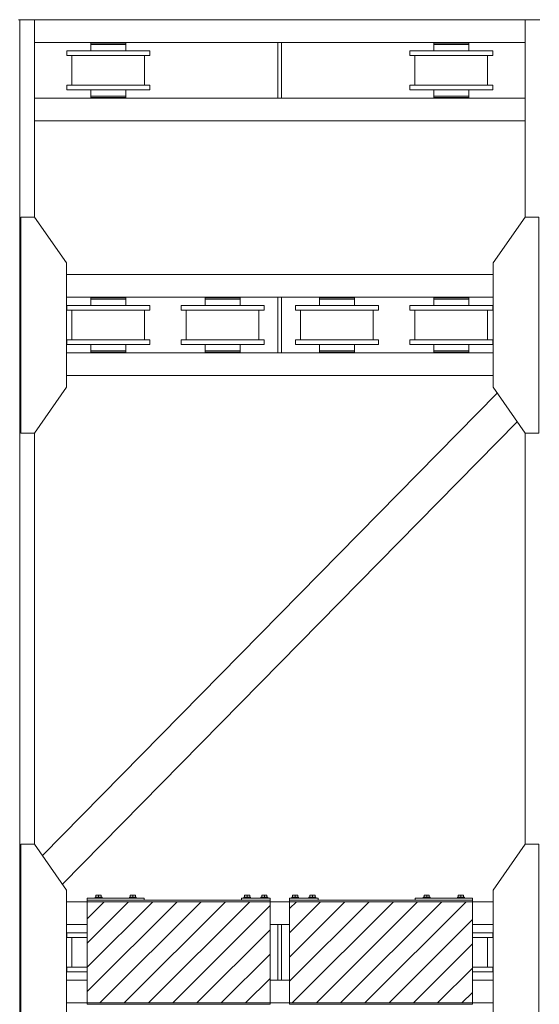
# Model space of a CAD drawing. Header units: millimetres. Extents: x 11264 to 19674, y -752784 to -746844.
# Tile 24 of 56: x 14931 to 15281, y -748200 to -747536. Entities that reach past the tile are written whole.
import ezdxf

# ---------------------------------------------------------------- set-up
doc = ezdxf.new("R2010")
doc.units = ezdxf.units.MM
doc.header["$MEASUREMENT"] = 0
doc.linetypes.add('DGN Style 1', pattern=[238.07239474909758, 0.396127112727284, -237.6762676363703])
doc.layers.add('Main Cradle', color=7, linetype='Continuous', lineweight=0)
doc.layers.add('Main Cradle Blocks', color=7, linetype='Continuous', lineweight=0)

# ---------------------------------------------------------------- blocks, each defined once
blk = doc.blocks.new('*U58')
at = {"linetype": 'Continuous', "lineweight": 0}
h = blk.add_hatch(dxfattribs=at)
h.set_pattern_fill('HATCH', color=30, style=0, pattern_type=2)
h.set_pattern_definition([(45, (-367.941726, 1675.674036), (-8.171492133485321, 8.171492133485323), [])])
h.paths.add_polyline_path([(-492.0363722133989, 1615.682283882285), (-368.7698624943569, 1615.682283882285), (-368.7698624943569, 1683.941113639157), (-492.0363722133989, 1683.941113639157)])
h = blk.add_hatch(dxfattribs=at)
h.set_pattern_fill('HATCH', color=30, style=0, pattern_type=2)
h.set_pattern_definition([(45, (-354.827276, 1673.70575), (-8.171492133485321, 8.171492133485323), [])])
h.paths.add_polyline_path([(-355.6419792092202, 1615.682283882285), (-232.37546949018, 1615.682283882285), (-232.37546949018, 1683.941113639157), (-355.6419792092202, 1683.941113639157)])
at = {"color": 30, "linetype": 'Continuous', "lineweight": 13, "flags": 128}
for points in [[(-492.0363722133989, 1615.682283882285), (-368.7698624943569, 1615.682283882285), (-368.7698624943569, 1683.941113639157), (-492.0363722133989, 1683.941113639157), (-492.0363722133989, 1615.682283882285)], [(-355.6419792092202, 1615.682283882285), (-232.37546949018, 1615.682283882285), (-232.37546949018, 1683.941113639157), (-355.6419792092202, 1683.941113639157), (-355.6419792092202, 1615.682283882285)]]:
    blk.add_lwpolyline(points, close=True, dxfattribs=at)
at = {"layer": 'Main Cradle', "color": 7, "linetype": 'Continuous', "lineweight": 0}
for p, q in [((-538.1853531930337, 2278.471174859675), (-537.4745069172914, 2278.471174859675)), ((-537.4745069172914, 2278.471174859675), (-537.4745069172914, 1021.152222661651)), ((-527.4745069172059, 2278.471174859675), (-537.4745069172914, 2278.471174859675)), ((-527.4745069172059, 2278.471174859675), (-527.4745069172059, 2145.460156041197)), ((-527.4745069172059, 2278.471174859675), (-196.9352157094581, 2278.471174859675)), ((-196.9352157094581, 2278.471174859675), (-196.9352157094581, 2145.460156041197)), ((-196.9352157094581, 2278.471174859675), (-186.9352157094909, 2278.471174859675)), ((-527.4745069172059, 2263.062854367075), (-363.4375269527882, 2263.062854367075)), ((-505.6871342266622, 2257.438817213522), (-449.8473807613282, 2257.438817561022)), ((-505.6871342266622, 2257.438817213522), (-489.508401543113, 2257.438817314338)), ((-505.6871342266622, 2257.438817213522), (-505.6871342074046, 2254.357153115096)), ((-489.5084015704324, 2261.830184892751), (-466.0261211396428, 2261.830185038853)), ((-489.5084015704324, 2261.830184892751), (-489.5083976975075, 2261.830184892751)), ((-489.5084015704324, 2261.830184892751), (-489.508401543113, 2257.438816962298)), ((-466.0261185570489, 2257.438817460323), (-489.5083989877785, 2257.438817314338)), ((-489.5083977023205, 2262.600600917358), (-466.0261172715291, 2262.600601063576)), ((-489.5083977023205, 2262.600600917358), (-483.9305970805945, 2262.600600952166)), ((-489.5083977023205, 2262.600600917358), (-489.5083976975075, 2261.830184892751)), ((-489.5083976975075, 2261.830184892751), (-466.026117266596, 2261.830185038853)), ((-483.9305970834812, 2263.062854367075), (-483.9305970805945, 2262.600600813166)), ((-471.6039292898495, 2262.600601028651), (-483.9305856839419, 2262.600600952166)), ((-471.6039406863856, 2262.600600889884), (-471.6039406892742, 2263.062854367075)), ((-471.6039406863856, 2262.600601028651), (-466.0261172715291, 2262.600601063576)), ((-471.6039292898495, 2262.600601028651), (-471.6039406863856, 2262.600601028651)), ((-471.6039292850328, 2261.830185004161), (-471.6039406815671, 2261.830185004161)), ((-466.0261211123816, 2257.438817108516), (-466.0261211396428, 2261.830185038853)), ((-466.0261211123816, 2257.438817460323), (-449.8473807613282, 2257.438817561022)), ((-466.0261185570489, 2257.438817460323), (-466.0261211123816, 2257.438817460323)), ((-466.026117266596, 2261.830185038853), (-466.0261172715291, 2262.600601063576)), ((-449.8473807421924, 2254.357153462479), (-449.8473807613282, 2257.438817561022)), ((-360.972195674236, 2263.062854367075), (-196.9352157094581, 2263.062854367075)), ((-274.562334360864, 2257.438817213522), (-218.7225808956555, 2257.438817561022)), ((-274.562334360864, 2257.438817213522), (-258.3836016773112, 2257.438817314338)), ((-274.562334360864, 2257.438817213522), (-274.5623343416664, 2254.357153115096)), ((-258.3836017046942, 2261.830184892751), (-234.9013212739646, 2261.830185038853)), ((-258.3836017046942, 2261.830184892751), (-258.3835978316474, 2261.830184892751)), ((-258.3836017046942, 2261.830184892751), (-258.3836016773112, 2257.438816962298)), ((-234.9013186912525, 2257.438817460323), (-258.3835991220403, 2257.438817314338)), ((-258.3835978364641, 2262.600600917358), (-234.9013174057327, 2262.600601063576)), ((-258.3835978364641, 2262.600600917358), (-252.8057972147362, 2262.600600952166)), ((-258.3835978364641, 2262.600600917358), (-258.3835978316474, 2261.830184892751)), ((-258.3835978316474, 2261.830184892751), (-234.901317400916, 2261.830185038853)), ((-252.8057972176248, 2263.062854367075), (-252.8057972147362, 2262.600600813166)), ((-240.4791294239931, 2262.600601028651), (-252.8057858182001, 2262.600600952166)), ((-240.4791408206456, 2262.600600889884), (-240.479140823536, 2263.062854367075)), ((-240.4791408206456, 2262.600601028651), (-234.9013174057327, 2262.600601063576)), ((-240.4791294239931, 2262.600601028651), (-240.4791408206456, 2262.600601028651)), ((-240.4791294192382, 2261.830185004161), (-240.4791408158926, 2261.830185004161)), ((-234.9013212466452, 2257.438817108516), (-234.9013212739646, 2261.830185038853)), ((-234.9013212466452, 2257.438817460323), (-218.7225808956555, 2257.438817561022)), ((-234.9013186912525, 2257.438817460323), (-234.9013212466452, 2257.438817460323)), ((-234.901317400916, 2261.830185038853), (-234.9013174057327, 2262.600601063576)), ((-218.7225808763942, 2254.357153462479), (-218.7225808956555, 2257.438817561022)), ((-505.6871342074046, 2254.357153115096), (-449.8473807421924, 2254.357153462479)), ((-502.2664871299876, 2254.357149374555), (-453.2680279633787, 2254.357149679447)), ((-502.2664871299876, 2254.357149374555), (-489.5084015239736, 2254.35714945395)), ((-502.2664871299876, 2254.357149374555), (-502.2664870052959, 2234.326332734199)), ((-457.8905261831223, 2254.357149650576), (-497.6439930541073, 2254.357149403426)), ((-489.5084015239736, 2254.35714945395), (-497.6439930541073, 2254.357149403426)), ((-466.0261185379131, 2254.357153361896), (-466.026121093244, 2254.357153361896)), ((-466.026121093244, 2254.357149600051), (-453.2680279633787, 2254.357149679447)), ((-457.8905261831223, 2254.357149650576), (-466.026121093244, 2254.357149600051)), ((-453.2680278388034, 2234.326333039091), (-453.2680279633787, 2254.357149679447)), ((-274.5623343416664, 2254.357153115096), (-218.7225808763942, 2254.357153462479)), ((-271.141687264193, 2254.357149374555), (-222.1432280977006, 2254.357149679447)), ((-271.141687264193, 2254.357149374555), (-258.3836016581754, 2254.35714945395)), ((-271.141687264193, 2254.357149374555), (-271.1416871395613, 2234.326332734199)), ((-226.7657263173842, 2254.357149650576), (-266.5191931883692, 2254.357149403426)), ((-258.3836016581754, 2254.35714945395), (-266.5191931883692, 2254.357149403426)), ((-234.9013186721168, 2254.357153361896), (-234.9013212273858, 2254.357153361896)), ((-234.9013212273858, 2254.357149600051), (-222.1432280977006, 2254.357149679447)), ((-226.7657263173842, 2254.357149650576), (-234.9013212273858, 2254.357149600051)), ((-222.1432279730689, 2234.326333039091), (-222.1432280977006, 2254.357149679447)), ((-505.6871342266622, 2234.326332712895), (-502.2664870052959, 2234.326332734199)), ((-505.6871342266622, 2234.326332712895), (-505.6871342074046, 2231.244668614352)), ((-505.6871342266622, 2234.326332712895), (-449.8473807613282, 2234.326333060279)), ((-505.6871342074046, 2231.244668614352), (-449.8473807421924, 2231.244668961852)), ((-489.5084013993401, 2234.326332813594), (-497.643992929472, 2234.326332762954)), ((-489.5084013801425, 2231.24466878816), (-489.5084013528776, 2226.853297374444)), ((-457.8905260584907, 2234.32633301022), (-466.0261209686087, 2234.326332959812)), ((-466.0261185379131, 2231.244668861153), (-466.0261209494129, 2231.244668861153)), ((-466.026120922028, 2226.853297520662), (-466.0261209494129, 2231.244668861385)), ((-453.2680278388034, 2234.326333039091), (-449.8473807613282, 2234.326333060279)), ((-449.8473807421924, 2231.244668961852), (-449.8473807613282, 2234.326333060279)), ((-274.562334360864, 2234.326332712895), (-271.1416871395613, 2234.326332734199)), ((-274.562334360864, 2234.326332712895), (-274.5623343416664, 2231.244668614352)), ((-274.562334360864, 2234.326332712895), (-218.7225808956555, 2234.326333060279)), ((-274.5623343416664, 2231.244668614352), (-218.7225808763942, 2231.244668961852)), ((-258.3836015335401, 2234.326332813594), (-266.5191930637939, 2234.326332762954)), ((-258.3836015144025, 2231.24466878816), (-258.3836014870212, 2226.853297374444)), ((-226.7657261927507, 2234.32633301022), (-234.9013211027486, 2234.326332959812)), ((-234.9013186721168, 2231.244668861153), (-234.9013210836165, 2231.244668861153)), ((-234.9013210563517, 2226.853297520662), (-234.9013210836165, 2231.244668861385)), ((-222.1432279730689, 2234.326333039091), (-218.7225808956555, 2234.326333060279)), ((-218.7225808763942, 2231.244668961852), (-218.7225808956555, 2234.326333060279)), ((-527.4745069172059, 2225.620635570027), (-363.4375269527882, 2225.620635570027)), ((-489.5084013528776, 2226.853297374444), (-466.026120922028, 2226.853297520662)), ((-489.5083977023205, 2226.853297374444), (-466.0261172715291, 2226.853297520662)), ((-489.5083977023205, 2226.853297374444), (-489.5083976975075, 2226.082881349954)), ((-489.5083976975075, 2226.082881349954), (-466.026117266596, 2226.082881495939)), ((-483.9305968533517, 2226.082881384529), (-483.9305968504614, 2225.620635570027)), ((-471.6039292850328, 2226.082881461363), (-471.6039404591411, 2226.082881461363)), ((-471.6039404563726, 2225.620635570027), (-471.6039404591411, 2226.08288146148)), ((-466.026120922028, 2226.853297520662), (-466.0261172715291, 2226.853297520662)), ((-466.026117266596, 2226.082881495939), (-466.0261172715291, 2226.853297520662)), ((-360.972195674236, 2225.620635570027), (-196.9352157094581, 2225.620635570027)), ((-258.3836014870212, 2226.853297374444), (-234.9013210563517, 2226.853297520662)), ((-258.3835978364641, 2226.853297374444), (-234.9013174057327, 2226.853297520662)), ((-258.3835978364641, 2226.853297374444), (-258.3835978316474, 2226.082881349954)), ((-258.3835978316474, 2226.082881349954), (-234.901317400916, 2226.082881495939)), ((-252.8057969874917, 2226.082881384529), (-252.805796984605, 2225.620635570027)), ((-240.4791294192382, 2226.082881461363), (-240.4791405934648, 2226.082881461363)), ((-240.4791405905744, 2225.620635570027), (-240.4791405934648, 2226.08288146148)), ((-234.9013210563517, 2226.853297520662), (-234.9013174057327, 2226.853297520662)), ((-234.901317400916, 2226.082881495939), (-234.9013174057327, 2226.853297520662)), ((-527.4745069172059, 2210.212315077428), (-196.9352157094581, 2210.212315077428)), ((-505.9023559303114, 2106.785270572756), (-218.5073666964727, 2106.785270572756)), ((-505.9024574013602, 2091.376950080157), (-363.4375269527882, 2091.376950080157)), ((-489.5083977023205, 2090.914696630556), (-466.0261172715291, 2090.914696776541)), ((-489.5083977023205, 2090.914696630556), (-483.9305970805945, 2090.914696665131)), ((-489.5083977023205, 2090.914696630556), (-489.5083976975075, 2090.144280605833)), ((-483.9305970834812, 2091.376950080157), (-483.9305970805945, 2090.914696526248)), ((-471.6039292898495, 2090.914696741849), (-483.9305856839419, 2090.914696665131)), ((-471.6039406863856, 2090.914696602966), (-471.6039406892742, 2091.376950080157)), ((-471.6039406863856, 2090.914696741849), (-466.0261172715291, 2090.914696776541)), ((-471.6039292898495, 2090.914696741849), (-471.6039406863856, 2090.914696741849)), ((-466.026117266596, 2090.144280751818), (-466.0261172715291, 2090.914696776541)), ((-412.4667952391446, 2090.914696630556), (-388.9845148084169, 2090.914696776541)), ((-412.4667952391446, 2090.914696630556), (-406.8889946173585, 2090.914696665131)), ((-412.4667952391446, 2090.914696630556), (-412.4667952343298, 2090.144280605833)), ((-406.8889946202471, 2091.376950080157), (-406.8889946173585, 2090.914696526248)), ((-394.5623268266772, 2090.914696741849), (-406.8889832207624, 2090.914696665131)), ((-394.5623382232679, 2090.914696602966), (-394.5623382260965, 2091.376950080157)), ((-394.5623382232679, 2090.914696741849), (-388.9845148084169, 2090.914696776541)), ((-394.5623268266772, 2090.914696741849), (-394.5623382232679, 2090.914696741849)), ((-388.9845148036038, 2090.144280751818), (-388.9845148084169, 2090.914696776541)), ((-360.972195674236, 2091.376950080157), (-218.5072652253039, 2091.376950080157)), ((-335.4251927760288, 2090.914696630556), (-311.942912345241, 2090.914696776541)), ((-335.4251927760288, 2090.914696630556), (-329.8473921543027, 2090.914696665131)), ((-335.4251927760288, 2090.914696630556), (-335.4251927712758, 2090.144280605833)), ((-329.8473921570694, 2091.376950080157), (-329.8473921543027, 2090.914696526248)), ((-317.5207243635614, 2090.914696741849), (-329.8473807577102, 2090.914696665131)), ((-317.5207357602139, 2090.914696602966), (-317.5207357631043, 2091.376950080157)), ((-317.5207357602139, 2090.914696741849), (-311.942912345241, 2090.914696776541)), ((-317.5207243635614, 2090.914696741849), (-317.5207357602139, 2090.914696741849)), ((-311.9429123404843, 2090.144280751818), (-311.942912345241, 2090.914696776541)), ((-258.3835903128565, 2090.914696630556), (-234.9013098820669, 2090.914696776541)), ((-258.3835903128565, 2090.914696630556), (-252.8057896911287, 2090.914696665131)), ((-258.3835903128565, 2090.914696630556), (-258.3835903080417, 2090.144280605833)), ((-252.805789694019, 2091.376950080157), (-252.8057896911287, 2090.914696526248)), ((-240.4791219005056, 2090.914696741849), (-252.8057782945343, 2090.914696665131)), ((-240.4791332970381, 2090.914696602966), (-240.4791332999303, 2091.376950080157)), ((-240.4791332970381, 2090.914696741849), (-234.9013098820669, 2090.914696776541)), ((-240.4791219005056, 2090.914696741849), (-240.4791332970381, 2090.914696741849)), ((-234.9013098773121, 2090.144280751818), (-234.9013098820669, 2090.914696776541)), ((-505.6871342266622, 2085.75291292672), (-489.508401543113, 2085.752913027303)), ((-505.6871342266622, 2085.75291292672), (-505.6871342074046, 2082.671248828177)), ((-505.6871342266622, 2085.75291292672), (-449.8473807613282, 2085.752913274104)), ((-489.5084015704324, 2090.144280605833), (-466.0261211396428, 2090.144280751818)), ((-489.5084015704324, 2090.144280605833), (-489.5083976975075, 2090.144280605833)), ((-489.5084015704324, 2090.144280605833), (-489.508401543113, 2085.75291267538)), ((-466.0261185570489, 2085.752913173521), (-489.5083989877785, 2085.752913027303)), ((-489.5083976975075, 2090.144280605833), (-466.026117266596, 2090.144280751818)), ((-471.6039292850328, 2090.144280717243), (-471.6039406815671, 2090.144280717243)), ((-466.0261211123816, 2085.752912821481), (-466.0261211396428, 2090.144280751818)), ((-466.0261211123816, 2085.752913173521), (-449.8473807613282, 2085.752913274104)), ((-466.0261185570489, 2085.752913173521), (-466.0261211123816, 2085.752913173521)), ((-449.8473807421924, 2082.671249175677), (-449.8473807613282, 2085.752913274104)), ((-428.6455317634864, 2085.75291292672), (-412.4667990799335, 2085.752913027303)), ((-428.6455317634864, 2085.75291292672), (-428.645531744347, 2082.671248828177)), ((-428.6455317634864, 2085.75291292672), (-372.8057782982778, 2085.752913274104)), ((-412.4667991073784, 2090.144280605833), (-388.984518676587, 2090.144280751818)), ((-412.4667991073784, 2090.144280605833), (-412.4667952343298, 2090.144280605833)), ((-412.4667991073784, 2090.144280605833), (-412.4667990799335, 2085.75291267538)), ((-388.9845160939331, 2085.752913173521), (-412.4667965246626, 2085.752913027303)), ((-412.4667952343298, 2090.144280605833), (-388.9845148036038, 2090.144280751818)), ((-394.5623268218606, 2090.144280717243), (-394.5623382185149, 2090.144280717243)), ((-388.9845186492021, 2085.752912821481), (-388.984518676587, 2090.144280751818)), ((-388.9845186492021, 2085.752913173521), (-372.8057782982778, 2085.752913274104)), ((-388.9845160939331, 2085.752913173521), (-388.9845186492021, 2085.752913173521)), ((-372.8057782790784, 2082.671249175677), (-372.8057782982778, 2085.752913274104)), ((-351.6039293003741, 2085.75291292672), (-335.4251966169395, 2085.752913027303)), ((-351.6039293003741, 2085.75291292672), (-351.6039292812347, 2082.671248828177)), ((-351.6039293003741, 2085.75291292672), (-295.7641758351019, 2085.752913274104)), ((-335.4251966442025, 2090.144280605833), (-311.9429162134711, 2090.144280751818)), ((-335.4251966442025, 2090.144280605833), (-335.4251927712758, 2090.144280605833)), ((-335.4251966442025, 2090.144280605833), (-335.4251966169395, 2085.75291267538)), ((-311.9429136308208, 2085.752913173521), (-335.4251940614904, 2085.752913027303)), ((-335.4251927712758, 2090.144280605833), (-311.9429123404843, 2090.144280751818)), ((-317.5207243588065, 2090.144280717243), (-317.5207357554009, 2090.144280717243)), ((-311.9429161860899, 2085.752912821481), (-311.9429162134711, 2090.144280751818)), ((-311.9429161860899, 2085.752913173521), (-295.7641758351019, 2085.752913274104)), ((-311.9429136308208, 2085.752913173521), (-311.9429161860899, 2085.752913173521)), ((-295.7641758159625, 2082.671249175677), (-295.7641758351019, 2085.752913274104)), ((-274.5623268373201, 2085.75291292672), (-258.3835941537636, 2085.752913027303)), ((-274.5623268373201, 2085.75291292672), (-274.5623268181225, 2082.671248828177)), ((-274.5623268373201, 2085.75291292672), (-218.7225733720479, 2085.752913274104)), ((-258.3835941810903, 2090.144280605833), (-234.9013137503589, 2090.144280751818)), ((-258.3835941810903, 2090.144280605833), (-258.3835903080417, 2090.144280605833)), ((-258.3835941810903, 2090.144280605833), (-258.3835941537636, 2085.75291267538)), ((-234.901311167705, 2085.752913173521), (-258.3835915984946, 2085.752913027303)), ((-258.3835903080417, 2090.144280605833), (-234.9013098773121, 2090.144280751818)), ((-240.4791218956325, 2090.144280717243), (-240.479133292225, 2090.144280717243)), ((-234.9013137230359, 2085.752912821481), (-234.9013137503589, 2090.144280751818)), ((-234.9013137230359, 2085.752913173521), (-218.7225733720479, 2085.752913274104)), ((-234.901311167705, 2085.752913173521), (-234.9013137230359, 2085.752913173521)), ((-218.7225733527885, 2082.671249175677), (-218.7225733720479, 2085.752913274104)), ((-505.6871342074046, 2082.671248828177), (-449.8473807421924, 2082.671249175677)), ((-502.2664871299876, 2082.671245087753), (-489.5084015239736, 2082.671245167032)), ((-502.2664871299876, 2082.671245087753), (-502.2664870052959, 2062.640428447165)), ((-502.2664871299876, 2082.671245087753), (-453.2680279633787, 2082.671245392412)), ((-489.5084015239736, 2082.671245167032), (-497.6439930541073, 2082.671245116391)), ((-457.8905261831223, 2082.671245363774), (-497.6439930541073, 2082.671245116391)), ((-466.0261185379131, 2082.671249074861), (-466.026121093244, 2082.671249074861)), ((-466.026121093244, 2082.671245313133), (-453.2680279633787, 2082.671245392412)), ((-457.8905261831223, 2082.671245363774), (-466.026121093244, 2082.671245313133)), ((-453.2680278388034, 2062.640428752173), (-453.2680279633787, 2082.671245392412)), ((-428.645531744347, 2082.671248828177), (-372.8057782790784, 2082.671249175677)), ((-425.2248846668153, 2082.671245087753), (-412.4667990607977, 2082.671245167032)), ((-425.2248846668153, 2082.671245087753), (-425.2248845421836, 2062.640428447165)), ((-425.2248846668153, 2082.671245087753), (-376.2264255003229, 2082.671245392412)), ((-412.4667990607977, 2082.671245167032), (-420.6023905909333, 2082.671245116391)), ((-380.8489237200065, 2082.671245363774), (-420.6023905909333, 2082.671245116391)), ((-388.9845160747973, 2082.671249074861), (-388.9845186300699, 2082.671249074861)), ((-388.9845186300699, 2082.671245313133), (-376.2264255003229, 2082.671245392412)), ((-380.8489237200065, 2082.671245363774), (-388.9845186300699, 2082.671245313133)), ((-376.2264253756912, 2062.640428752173), (-376.2264255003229, 2082.671245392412)), ((-351.6039292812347, 2082.671248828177), (-295.7641758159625, 2082.671249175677)), ((-348.1832822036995, 2082.671245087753), (-335.4251965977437, 2082.671245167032)), ((-348.1832822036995, 2082.671245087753), (-348.183282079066, 2062.640428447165)), ((-348.1832822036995, 2082.671245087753), (-299.1848230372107, 2082.671245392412)), ((-335.4251965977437, 2082.671245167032), (-343.5607881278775, 2082.671245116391)), ((-303.8073212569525, 2082.671245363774), (-343.5607881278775, 2082.671245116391)), ((-311.9429136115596, 2082.671249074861), (-311.9429161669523, 2082.671249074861)), ((-311.9429161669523, 2082.671245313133), (-299.1848230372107, 2082.671245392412)), ((-303.8073212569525, 2082.671245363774), (-311.9429161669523, 2082.671245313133)), ((-299.1848229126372, 2062.640428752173), (-299.1848230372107, 2082.671245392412)), ((-274.5623268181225, 2082.671248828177), (-218.7225733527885, 2082.671249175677)), ((-271.1416797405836, 2082.671245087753), (-258.3835941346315, 2082.671245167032)), ((-271.1416797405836, 2082.671245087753), (-271.141679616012, 2062.640428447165)), ((-271.1416797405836, 2082.671245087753), (-222.1432205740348, 2082.671245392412)), ((-258.3835941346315, 2082.671245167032), (-266.5191856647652, 2082.671245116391)), ((-226.7657187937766, 2082.671245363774), (-266.5191856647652, 2082.671245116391)), ((-234.9013111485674, 2082.671249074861), (-234.9013137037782, 2082.671249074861)), ((-234.9013137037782, 2082.671245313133), (-222.1432205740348, 2082.671245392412)), ((-226.7657187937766, 2082.671245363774), (-234.9013137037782, 2082.671245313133)), ((-222.1432204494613, 2062.640428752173), (-222.1432205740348, 2082.671245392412)), ((-505.6871342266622, 2062.640428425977), (-449.8473807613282, 2062.64042877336)), ((-505.6871342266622, 2062.640428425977), (-502.2664870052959, 2062.640428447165)), ((-505.6871342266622, 2062.640428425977), (-505.6871342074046, 2059.558764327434)), ((-505.6871342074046, 2059.558764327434), (-449.8473807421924, 2059.558764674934)), ((-489.5084013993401, 2062.64042852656), (-497.643992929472, 2062.640428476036)), ((-489.5084013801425, 2059.558764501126), (-489.5084013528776, 2055.167393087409)), ((-457.8905260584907, 2062.640428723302), (-466.0261209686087, 2062.640428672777)), ((-466.0261185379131, 2059.558764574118), (-466.0261209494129, 2059.558764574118)), ((-466.026120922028, 2055.167393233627), (-466.0261209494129, 2059.558764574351)), ((-453.2680278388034, 2062.640428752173), (-449.8473807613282, 2062.64042877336)), ((-449.8473807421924, 2059.558764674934), (-449.8473807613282, 2062.64042877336)), ((-428.6455317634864, 2062.640428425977), (-372.8057782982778, 2062.64042877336)), ((-428.6455317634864, 2062.640428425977), (-425.2248845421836, 2062.640428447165)), ((-428.6455317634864, 2062.640428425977), (-428.645531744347, 2059.558764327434)), ((-428.645531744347, 2059.558764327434), (-372.8057782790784, 2059.558764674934)), ((-412.4667989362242, 2062.64042852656), (-420.6023904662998, 2062.640428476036)), ((-412.4667989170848, 2059.558764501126), (-412.4667988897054, 2055.167393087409)), ((-380.848923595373, 2062.640428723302), (-388.9845185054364, 2062.640428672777)), ((-388.9845160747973, 2059.558764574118), (-388.984518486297, 2059.558764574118)), ((-388.984518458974, 2055.167393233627), (-388.984518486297, 2059.558764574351)), ((-376.2264253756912, 2062.640428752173), (-372.8057782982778, 2062.64042877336)), ((-372.8057782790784, 2059.558764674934), (-372.8057782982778, 2062.64042877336)), ((-351.6039293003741, 2062.640428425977), (-295.7641758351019, 2062.64042877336)), ((-351.6039293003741, 2062.640428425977), (-348.183282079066, 2062.640428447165)), ((-351.6039293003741, 2062.640428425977), (-351.6039292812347, 2059.558764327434)), ((-351.6039292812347, 2059.558764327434), (-295.7641758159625, 2059.558764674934)), ((-335.4251964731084, 2062.64042852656), (-343.5607880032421, 2062.640428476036)), ((-335.4251964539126, 2059.558764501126), (-335.4251964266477, 2055.167393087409)), ((-303.807321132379, 2062.640428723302), (-311.9429160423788, 2062.640428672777)), ((-311.9429136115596, 2059.558764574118), (-311.9429160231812, 2059.558764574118)), ((-311.9429159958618, 2055.167393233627), (-311.9429160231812, 2059.558764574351)), ((-299.1848229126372, 2062.640428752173), (-295.7641758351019, 2062.64042877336)), ((-295.7641758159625, 2059.558764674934), (-295.7641758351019, 2062.64042877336)), ((-274.5623268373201, 2062.640428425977), (-218.7225733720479, 2062.64042877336)), ((-274.5623268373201, 2062.640428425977), (-271.141679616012, 2062.640428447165)), ((-274.5623268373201, 2062.640428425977), (-274.5623268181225, 2059.558764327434)), ((-274.5623268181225, 2059.558764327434), (-218.7225733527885, 2059.558764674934)), ((-258.3835940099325, 2062.64042852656), (-266.5191855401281, 2062.640428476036)), ((-258.3835939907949, 2059.558764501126), (-258.3835939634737, 2055.167393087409)), ((-226.7657186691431, 2062.640428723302), (-234.9013135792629, 2062.640428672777)), ((-234.9013111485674, 2059.558764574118), (-234.9013135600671, 2059.558764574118)), ((-234.9013135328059, 2055.167393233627), (-234.9013135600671, 2059.558764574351)), ((-222.1432204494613, 2062.640428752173), (-218.7225733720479, 2062.64042877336)), ((-218.7225733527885, 2059.558764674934), (-218.7225733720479, 2062.64042877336)), ((-505.9027039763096, 2053.934731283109), (-363.4375269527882, 2053.934731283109)), ((-489.5084013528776, 2055.167393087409), (-466.026120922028, 2055.167393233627)), ((-489.5083977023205, 2055.167393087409), (-466.0261172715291, 2055.167393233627)), ((-489.5083977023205, 2055.167393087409), (-489.5083976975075, 2054.396977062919)), ((-489.5083976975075, 2054.396977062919), (-466.026117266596, 2054.39697720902)), ((-483.9305968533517, 2054.396977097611), (-483.9305968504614, 2053.934731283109)), ((-471.6039292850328, 2054.396977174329), (-471.6039404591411, 2054.396977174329)), ((-471.6039404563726, 2053.934731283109), (-471.6039404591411, 2054.396977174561)), ((-466.026120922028, 2055.167393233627), (-466.0261172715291, 2055.167393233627)), ((-466.026117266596, 2054.39697720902), (-466.0261172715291, 2055.167393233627)), ((-412.4667988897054, 2055.167393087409), (-388.984518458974, 2055.167393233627)), ((-412.4667952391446, 2055.167393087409), (-388.9845148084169, 2055.167393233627)), ((-412.4667952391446, 2055.167393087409), (-412.4667952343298, 2054.396977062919)), ((-412.4667952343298, 2054.396977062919), (-388.9845148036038, 2054.39697720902)), ((-406.888994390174, 2054.396977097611), (-406.8889943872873, 2053.934731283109)), ((-394.5623268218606, 2054.396977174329), (-394.5623379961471, 2054.396977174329)), ((-394.5623379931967, 2053.934731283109), (-394.5623379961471, 2054.396977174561)), ((-388.984518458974, 2055.167393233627), (-388.9845148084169, 2055.167393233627)), ((-388.9845148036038, 2054.39697720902), (-388.9845148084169, 2055.167393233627)), ((-360.972195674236, 2053.934731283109), (-218.5070186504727, 2053.934731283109)), ((-335.4251964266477, 2055.167393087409), (-311.9429159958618, 2055.167393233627)), ((-335.4251927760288, 2055.167393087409), (-311.942912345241, 2055.167393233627)), ((-335.4251927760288, 2055.167393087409), (-335.4251927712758, 2054.396977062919)), ((-335.4251927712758, 2054.396977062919), (-311.9429123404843, 2054.39697720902)), ((-329.8473919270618, 2054.396977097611), (-329.8473919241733, 2053.934731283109)), ((-317.5207243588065, 2054.396977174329), (-317.5207355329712, 2054.396977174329)), ((-317.5207355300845, 2053.934731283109), (-317.5207355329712, 2054.396977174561)), ((-311.9429159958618, 2055.167393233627), (-311.942912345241, 2055.167393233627)), ((-311.9429123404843, 2054.39697720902), (-311.942912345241, 2055.167393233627)), ((-258.3835939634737, 2055.167393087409), (-234.9013135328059, 2055.167393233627)), ((-258.3835903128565, 2055.167393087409), (-234.9013098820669, 2055.167393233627)), ((-258.3835903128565, 2055.167393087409), (-258.3835903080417, 2054.396977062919)), ((-258.3835903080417, 2054.396977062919), (-234.9013098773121, 2054.39697720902)), ((-252.805789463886, 2054.396977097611), (-252.8057894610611, 2053.934731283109)), ((-240.4791218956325, 2054.396977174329), (-240.479133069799, 2054.396977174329)), ((-240.4791330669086, 2053.934731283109), (-240.479133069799, 2054.396977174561)), ((-234.9013135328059, 2055.167393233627), (-234.9013098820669, 2055.167393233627)), ((-234.9013098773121, 2054.39697720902), (-234.9013098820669, 2055.167393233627)), ((-505.9028054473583, 2038.526410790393), (-218.5069171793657, 2038.526410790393)), ((-522.1750420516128, 1715.046687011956), (-215.7134835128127, 2026.677497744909)), ((-508.6959282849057, 1695.790357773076), (-202.2341484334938, 2007.421393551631)), ((-527.4745069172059, 1999.851525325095), (-527.4745069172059, 1722.616156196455)), ((-196.9352157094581, 1999.851525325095), (-196.9352157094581, 1722.616156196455)), ((-505.9023559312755, 1683.941128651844), (-492.0199624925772, 1683.941128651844)), ((-368.7533964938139, 1683.941128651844), (-355.656326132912, 1683.941128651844)), ((-232.3897601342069, 1683.941128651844), (-218.5073666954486, 1683.941128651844)), ((-505.9024574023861, 1668.532808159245), (-492.0199624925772, 1668.532808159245)), ((-368.7533964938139, 1668.532808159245), (-363.4375269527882, 1668.532808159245)), ((-360.972195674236, 1668.532808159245), (-355.656326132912, 1668.532808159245)), ((-232.3897601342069, 1668.532808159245), (-218.5072652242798, 1668.532808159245)), ((-505.6871342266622, 1662.908771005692), (-492.01996043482, 1662.908771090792)), ((-505.6871342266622, 1662.908771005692), (-505.6871342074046, 1659.827106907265)), ((-505.6871342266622, 1662.908771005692), (-492.01996043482, 1662.908771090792)), ((-505.6871342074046, 1659.827106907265), (-492.01996043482, 1659.827106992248)), ((-502.2664871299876, 1659.827103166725), (-492.01996043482, 1659.827103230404)), ((-502.2664871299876, 1659.827103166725), (-502.2664870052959, 1639.796286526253)), ((-502.2664871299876, 1659.827103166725), (-492.01996043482, 1659.827103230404)), ((-492.01996043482, 1659.827103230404), (-497.6439930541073, 1659.827103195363)), ((-492.01996043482, 1659.827103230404), (-497.6439930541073, 1659.827103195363)), ((-232.3897621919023, 1662.908771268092), (-218.7225733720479, 1662.908771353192)), ((-232.3897621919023, 1662.908771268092), (-218.7225733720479, 1662.908771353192)), ((-232.3897621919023, 1659.827107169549), (-218.7225733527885, 1659.827107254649)), ((-232.3897621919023, 1659.827103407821), (-222.1432205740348, 1659.8271034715)), ((-232.3897621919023, 1659.827103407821), (-222.1432205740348, 1659.8271034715)), ((-226.7657187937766, 1659.827103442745), (-232.3897621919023, 1659.827103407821)), ((-226.7657187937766, 1659.827103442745), (-232.3897621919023, 1659.827103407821)), ((-222.1432204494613, 1639.796286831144), (-222.1432205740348, 1659.8271034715)), ((-218.7225733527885, 1659.827107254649), (-218.7225733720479, 1662.908771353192)), ((-505.6871342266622, 1639.796286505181), (-502.2664870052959, 1639.796286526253)), ((-505.6871342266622, 1639.796286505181), (-505.6871342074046, 1636.714622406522)), ((-505.6871342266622, 1639.796286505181), (-492.01996043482, 1639.796286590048)), ((-492.01996043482, 1639.796286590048), (-497.643992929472, 1639.796286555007)), ((-226.7657186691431, 1639.79628680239), (-232.3897621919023, 1639.796286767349)), ((-232.3897621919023, 1639.796286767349), (-218.7225733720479, 1639.796286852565)), ((-222.1432204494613, 1639.796286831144), (-218.7225733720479, 1639.796286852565)), ((-218.7225733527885, 1636.714622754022), (-218.7225733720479, 1639.796286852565)), ((-505.6871342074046, 1636.714622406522), (-492.01996043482, 1636.714622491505)), ((-232.3897621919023, 1636.714622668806), (-218.7225733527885, 1636.714622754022)), ((-505.9027039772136, 1631.090589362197), (-492.0199624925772, 1631.090589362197)), ((-368.7533964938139, 1631.090589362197), (-363.4375269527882, 1631.090589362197)), ((-360.972195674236, 1631.090589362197), (-355.656326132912, 1631.090589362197)), ((-232.3897601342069, 1631.090589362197), (-218.5070186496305, 1631.090589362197)), ((-505.9028054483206, 1615.682268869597), (-492.0199624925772, 1615.682268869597)), ((-368.7533964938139, 1615.682268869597), (-355.656326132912, 1615.682268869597)), ((-232.3897601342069, 1615.682268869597), (-218.5069171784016, 1615.682268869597))]:
    blk.add_line(p, q, dxfattribs=at)
at = {"layer": 'Main Cradle', "color": 7, "linetype": 'Continuous', "lineweight": 0, "ltscale": 0.1540832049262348, "flags": 128}
for points in [[(-363.4375269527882, 2263.062854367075), (-360.9721956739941, 2263.062854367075), (-360.9721956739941, 2225.620635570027), (-363.4375269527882, 2225.620635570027), (-363.4375269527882, 2263.062854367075)], [(-363.4375269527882, 2091.376950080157), (-360.9721956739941, 2091.376950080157), (-360.9721956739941, 2053.934731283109), (-363.4375269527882, 2053.934731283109), (-363.4375269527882, 2091.376950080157)], [(-363.4375269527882, 1668.532808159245), (-360.9721956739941, 1668.532808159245), (-360.9721956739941, 1631.090589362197), (-363.4375269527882, 1631.090589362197), (-363.4375269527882, 1668.532808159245)]]:
    blk.add_lwpolyline(points, dxfattribs=at)
at = {"layer": 'Main Cradle', "color": 7, "linetype": 'Continuous', "lineweight": 0, "flags": 128}
for points in [[(-527.4745069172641, 1999.851526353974), (-505.9028582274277, 2030.668025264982), (-505.9023052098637, 2114.643371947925), (-527.4735465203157, 2145.460155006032), (-536.7185388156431, 2145.460216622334), (-536.7194992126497, 1999.851587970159), (-527.4745069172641, 1999.851526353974)], [(-196.9352157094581, 1999.851526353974), (-218.5068643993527, 2030.668025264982), (-218.5074174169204, 2114.643371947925), (-196.9361761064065, 2145.460155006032), (-187.6911838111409, 2145.460216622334), (-187.6902234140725, 1999.851587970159), (-196.9352157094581, 1999.851526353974)], [(-527.4745069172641, 1577.007526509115), (-505.9028582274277, 1607.824025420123), (-505.9023052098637, 1691.799372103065), (-527.4735465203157, 1722.616155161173), (-536.7185388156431, 1722.616216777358), (-536.7194992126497, 1577.0075881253), (-527.4745069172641, 1577.007526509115)], [(-196.9352157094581, 1577.007526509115), (-218.5068643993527, 1607.824025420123), (-218.5074174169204, 1691.799372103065), (-196.9361761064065, 1722.616155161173), (-187.6911838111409, 1722.616216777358), (-187.6902234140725, 1577.0075881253), (-196.9352157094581, 1577.007526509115)]]:
    blk.add_lwpolyline(points, dxfattribs=at)
at = {"layer": 'Main Cradle Blocks', "color": 7, "linetype": 'Continuous', "lineweight": 0}
for p, q in [((-453.4991602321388, 1686.406459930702), (-492.0199614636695, 1686.406459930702)), ((-492.0199614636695, 1684.865628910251), (-492.0199614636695, 1686.406459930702)), ((-486.6270492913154, 1686.868709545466), (-486.6270492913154, 1686.406459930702)), ((-486.6270492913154, 1686.868709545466), (-482.0045531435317, 1686.868709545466)), ((-486.6270492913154, 1686.406459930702), (-482.0045531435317, 1686.406459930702)), ((-486.1005608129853, 1688.409541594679), (-485.208181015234, 1688.409541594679)), ((-486.1005608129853, 1686.868709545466), (-486.1005608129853, 1688.133438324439)), ((-485.208181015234, 1688.409541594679), (-483.4234214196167, 1688.409541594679)), ((-484.3158012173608, 1686.868709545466), (-484.3158012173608, 1688.133438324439)), ((-483.4234214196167, 1688.409541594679), (-482.5310416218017, 1688.409541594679)), ((-482.5310416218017, 1686.868709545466), (-482.5310416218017, 1688.133438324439)), ((-482.0045531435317, 1686.406459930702), (-482.0045531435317, 1686.868709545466)), ((-463.5145685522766, 1686.868709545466), (-463.5145685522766, 1686.406459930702)), ((-458.8920724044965, 1686.868709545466), (-463.5145685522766, 1686.868709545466)), ((-458.8920724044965, 1686.406459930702), (-463.5145685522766, 1686.406459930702)), ((-462.095700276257, 1688.409541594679), (-462.9880800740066, 1688.409541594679)), ((-462.9880800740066, 1686.868709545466), (-462.9880800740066, 1688.133438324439)), ((-460.3109406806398, 1688.409541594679), (-462.095700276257, 1688.409541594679)), ((-461.2033204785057, 1686.868709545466), (-461.2033204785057, 1688.133438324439)), ((-459.4185608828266, 1688.409541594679), (-460.3109406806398, 1688.409541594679)), ((-459.4185608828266, 1686.868709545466), (-459.4185608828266, 1688.133438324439)), ((-458.8920724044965, 1686.406459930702), (-458.8920724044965, 1686.868709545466)), ((-453.4991602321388, 1684.865628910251), (-453.4991602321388, 1686.406459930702)), ((-388.013798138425, 1684.865628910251), (-388.013798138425, 1686.406459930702)), ((-368.7533975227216, 1686.406459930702), (-388.013798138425, 1686.406459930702)), ((-386.4729660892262, 1686.868709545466), (-386.4729660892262, 1686.406459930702)), ((-386.4729660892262, 1686.868709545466), (-381.8504699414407, 1686.868709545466)), ((-386.4729660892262, 1686.406459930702), (-381.8504699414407, 1686.406459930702)), ((-385.9464776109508, 1688.409541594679), (-385.0540978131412, 1688.409541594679)), ((-385.9464776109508, 1686.868709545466), (-385.9464776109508, 1688.133438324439)), ((-385.0540978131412, 1688.409541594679), (-383.2693382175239, 1688.409541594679)), ((-384.1617180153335, 1686.868709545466), (-384.1617180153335, 1688.133438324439)), ((-383.2693382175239, 1688.409541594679), (-382.3769584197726, 1688.409541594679)), ((-382.3769584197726, 1686.868709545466), (-382.3769584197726, 1688.133438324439)), ((-381.8504699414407, 1686.406459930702), (-381.8504699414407, 1686.868709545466)), ((-374.9167257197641, 1686.868709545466), (-374.9167257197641, 1686.406459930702)), ((-370.294229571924, 1686.868709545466), (-374.9167257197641, 1686.868709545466)), ((-370.294229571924, 1686.406459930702), (-374.9167257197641, 1686.406459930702)), ((-373.4978574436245, 1688.409541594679), (-374.3902372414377, 1688.409541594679)), ((-374.3902372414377, 1686.868709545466), (-374.3902372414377, 1688.133438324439)), ((-371.7130978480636, 1688.409541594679), (-373.4978574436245, 1688.409541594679)), ((-372.605477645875, 1686.868709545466), (-372.605477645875, 1688.133438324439)), ((-370.8207180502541, 1688.409541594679), (-371.7130978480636, 1688.409541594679)), ((-370.8207180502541, 1686.868709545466), (-370.8207180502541, 1688.133438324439)), ((-370.294229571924, 1686.406459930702), (-370.294229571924, 1686.868709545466)), ((-368.7533975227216, 1684.865628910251), (-368.7533975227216, 1686.406459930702)), ((-355.6563251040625, 1684.865628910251), (-355.6563251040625, 1686.406459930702)), ((-355.6563251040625, 1686.406459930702), (-336.395924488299, 1686.406459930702)), ((-354.1154930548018, 1686.868709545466), (-354.1154930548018, 1686.406459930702)), ((-354.1154930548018, 1686.868709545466), (-349.4929969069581, 1686.868709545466)), ((-354.1154930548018, 1686.406459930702), (-349.4929969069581, 1686.406459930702)), ((-353.5890045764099, 1688.409541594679), (-352.6966247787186, 1688.409541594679)), ((-353.5890045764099, 1686.868709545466), (-353.5890045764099, 1688.133438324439)), ((-352.6966247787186, 1688.409541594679), (-350.9118651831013, 1688.409541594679)), ((-351.8042449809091, 1686.868709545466), (-351.8042449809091, 1688.133438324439)), ((-350.9118651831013, 1688.409541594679), (-350.01948538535, 1688.409541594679)), ((-350.01948538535, 1686.868709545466), (-350.01948538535, 1688.133438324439)), ((-349.4929969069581, 1686.406459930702), (-349.4929969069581, 1686.868709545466)), ((-342.5592526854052, 1686.868709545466), (-342.5592526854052, 1686.406459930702)), ((-337.9367565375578, 1686.868709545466), (-342.5592526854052, 1686.868709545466)), ((-337.9367565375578, 1686.406459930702), (-342.5592526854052, 1686.406459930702)), ((-341.140384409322, 1688.409541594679), (-342.0327642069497, 1688.409541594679)), ((-342.0327642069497, 1686.868709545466), (-342.0327642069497, 1688.133438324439)), ((-339.3556248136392, 1688.409541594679), (-341.140384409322, 1688.409541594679)), ((-340.2480046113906, 1686.868709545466), (-340.2480046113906, 1688.133438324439)), ((-338.4632450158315, 1688.409541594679), (-339.3556248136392, 1688.409541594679)), ((-338.4632450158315, 1686.868709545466), (-338.4632450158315, 1688.133438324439)), ((-337.9367565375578, 1686.406459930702), (-337.9367565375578, 1686.868709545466)), ((-336.395924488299, 1684.865628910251), (-336.395924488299, 1686.406459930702)), ((-270.9105623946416, 1684.865628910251), (-270.9105623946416, 1686.406459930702)), ((-270.9105623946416, 1686.406459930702), (-232.3897611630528, 1686.406459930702)), ((-265.5176502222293, 1686.868709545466), (-265.5176502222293, 1686.406459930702)), ((-265.5176502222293, 1686.868709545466), (-260.8951540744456, 1686.868709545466)), ((-265.5176502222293, 1686.406459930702), (-260.8951540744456, 1686.406459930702)), ((-264.9911617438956, 1688.409541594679), (-264.0987819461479, 1688.409541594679)), ((-264.9911617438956, 1686.868709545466), (-264.9911617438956, 1688.133438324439)), ((-264.0987819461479, 1688.409541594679), (-262.314022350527, 1688.409541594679)), ((-263.2064021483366, 1686.868709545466), (-263.2064021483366, 1688.133438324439)), ((-262.314022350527, 1688.409541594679), (-261.4216425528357, 1688.409541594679)), ((-261.4216425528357, 1686.868709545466), (-261.4216425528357, 1688.133438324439)), ((-260.8951540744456, 1686.406459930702), (-260.8951540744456, 1686.868709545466)), ((-242.4051694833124, 1686.868709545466), (-242.4051694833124, 1686.406459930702)), ((-237.7826733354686, 1686.868709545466), (-242.4051694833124, 1686.868709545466)), ((-237.7826733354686, 1686.406459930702), (-242.4051694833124, 1686.406459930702)), ((-240.9863012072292, 1688.409541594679), (-241.8786810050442, 1688.409541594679)), ((-241.8786810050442, 1686.868709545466), (-241.8786810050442, 1688.133438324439)), ((-239.2015416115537, 1688.409541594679), (-240.9863012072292, 1688.409541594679)), ((-240.0939214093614, 1686.868709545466), (-240.0939214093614, 1688.133438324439)), ((-238.3091618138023, 1688.409541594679), (-239.2015416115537, 1688.409541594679)), ((-238.3091618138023, 1686.868709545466), (-238.3091618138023, 1688.133438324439)), ((-237.7826733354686, 1686.406459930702), (-237.7826733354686, 1686.868709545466)), ((-232.3897611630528, 1684.865628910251), (-232.3897611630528, 1686.406459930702)), ((-368.7533975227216, 1684.865627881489), (-492.0199614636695, 1684.865627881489)), ((-492.0199614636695, 1614.757769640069), (-492.0199614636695, 1684.865627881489)), ((-368.7533975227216, 1614.757769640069), (-368.7533975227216, 1684.865627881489)), ((-368.7533975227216, 1683.941128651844), (-368.7533975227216, 1684.865627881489)), ((-355.6563251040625, 1684.865627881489), (-232.3897611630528, 1684.865627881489)), ((-355.6563251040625, 1614.757769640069), (-355.6563251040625, 1684.865627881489)), ((-232.3897611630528, 1614.757769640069), (-232.3897611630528, 1684.865627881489)), ((-492.0199614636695, 1614.757769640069), (-368.7533975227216, 1614.757769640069)), ((-368.7533975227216, 1615.682268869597), (-368.7533975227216, 1614.757769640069)), ((-232.3897611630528, 1614.757769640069), (-355.6563251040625, 1614.757769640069))]:
    blk.add_line(p, q, dxfattribs=at)
for points in [[(-486.1005608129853, 1688.133438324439), (-485.8243412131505, 1688.293789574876), (-485.5206703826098, 1688.411421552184), (-485.208181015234, 1688.409541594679)], [(-484.3158012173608, 1688.133438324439), (-484.0395816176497, 1688.293789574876), (-483.735910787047, 1688.411421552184), (-483.4234214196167, 1688.409541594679)], [(-461.2033204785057, 1688.133438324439), (-461.4795400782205, 1688.293789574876), (-461.7832109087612, 1688.411421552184), (-462.095700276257, 1688.409541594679)], [(-459.4185608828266, 1688.133438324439), (-459.6947804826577, 1688.293789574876), (-459.9984513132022, 1688.411421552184), (-460.3109406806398, 1688.409541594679)], [(-385.9464776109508, 1688.133438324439), (-385.6702580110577, 1688.293789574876), (-385.3665871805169, 1688.411421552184), (-385.0540978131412, 1688.409541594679)], [(-384.1617180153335, 1688.133438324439), (-383.8854984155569, 1688.293789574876), (-383.5818275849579, 1688.411421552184), (-383.2693382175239, 1688.409541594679)], [(-372.605477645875, 1688.133438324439), (-372.881697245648, 1688.293789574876), (-373.1853680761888, 1688.411421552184), (-373.4978574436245, 1688.409541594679)], [(-370.8207180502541, 1688.133438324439), (-371.0969376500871, 1688.293789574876), (-371.4006084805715, 1688.411421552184), (-371.7130978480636, 1688.409541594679)], [(-353.5890045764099, 1688.133438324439), (-353.3127849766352, 1688.293789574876), (-353.0091141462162, 1688.411421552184), (-352.6966247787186, 1688.409541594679)], [(-351.8042449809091, 1688.133438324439), (-351.5280253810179, 1688.293789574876), (-351.2243545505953, 1688.411421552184), (-350.9118651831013, 1688.409541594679)], [(-340.2480046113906, 1688.133438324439), (-340.5242242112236, 1688.293789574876), (-340.8278950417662, 1688.411421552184), (-341.140384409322, 1688.409541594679)], [(-338.4632450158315, 1688.133438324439), (-338.7394646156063, 1688.293789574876), (-339.0431354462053, 1688.411421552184), (-339.3556248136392, 1688.409541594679)], [(-264.9911617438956, 1688.133438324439), (-264.7149421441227, 1688.293789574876), (-264.4112713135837, 1688.411421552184), (-264.0987819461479, 1688.409541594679)], [(-263.2064021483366, 1688.133438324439), (-262.9301825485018, 1688.293789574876), (-262.6265117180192, 1688.411421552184), (-262.314022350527, 1688.409541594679)], [(-240.0939214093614, 1688.133438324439), (-240.3701410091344, 1688.293789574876), (-240.673811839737, 1688.411421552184), (-240.9863012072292, 1688.409541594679)], [(-238.3091618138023, 1688.133438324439), (-238.5853814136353, 1688.293789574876), (-238.8890522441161, 1688.411421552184), (-239.2015416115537, 1688.409541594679)]]:
    blk.add_open_spline(points, degree=3, dxfattribs=at)
for points, knots in [([(-486.1005608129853, 1688.409541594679), (-486.1005608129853, 1688.40321818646), (-486.1005608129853, 1688.390374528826), (-486.1005608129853, 1688.292171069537), (-486.1005608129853, 1688.188655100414), (-486.1005608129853, 1688.133438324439)], [0, 0, 0, 0, 0.3115323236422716, 0.6327623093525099, 1, 1, 1, 1]), ([(-485.208181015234, 1688.409541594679), (-485.1308454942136, 1688.406075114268), (-484.8977043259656, 1688.391624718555), (-484.5969277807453, 1688.285497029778), (-484.3859338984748, 1688.172427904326), (-484.3158012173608, 1688.133438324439)], [0, 0, 0, 0, 0.2486895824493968, 0.7501171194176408, 1, 1, 1, 1]), ([(-483.4234214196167, 1688.409541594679), (-483.3460858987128, 1688.406075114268), (-483.1129447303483, 1688.391624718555), (-482.8121681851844, 1688.285497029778), (-482.6011743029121, 1688.172427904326), (-482.5310416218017, 1688.133438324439)], [0, 0, 0, 0, 0.2486895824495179, 0.7501171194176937, 1, 1, 1, 1]), ([(-482.5310416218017, 1688.133438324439), (-482.5310416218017, 1688.23682788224), (-482.5310416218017, 1688.382519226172), (-482.5310416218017, 1688.402760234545), (-482.5310416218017, 1688.409541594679)], [0, 0, 0, 0, 0.6793567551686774, 1, 1, 1, 1]), ([(-462.095700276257, 1688.409541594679), (-462.1730357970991, 1688.406075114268), (-462.4061769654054, 1688.391624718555), (-462.7069535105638, 1688.285497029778), (-462.9179473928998, 1688.172427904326), (-462.9880800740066, 1688.133438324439)], [0, 0, 0, 0, 0.2486895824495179, 0.7501171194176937, 1, 1, 1, 1]), ([(-462.9880800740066, 1688.133438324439), (-462.9880800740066, 1688.23682788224), (-462.9880800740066, 1688.382519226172), (-462.9880800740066, 1688.402760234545), (-462.9880800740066, 1688.409541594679)], [0, 0, 0, 0, 0.6793567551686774, 1, 1, 1, 1]), ([(-460.3109406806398, 1688.409541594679), (-460.3882762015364, 1688.406075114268), (-460.6214173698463, 1688.391624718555), (-460.9221939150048, 1688.285497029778), (-461.1331877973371, 1688.172427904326), (-461.2033204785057, 1688.133438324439)], [0, 0, 0, 0, 0.2486895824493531, 0.7501171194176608, 1, 1, 1, 1]), ([(-459.4185608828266, 1688.409541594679), (-459.4185608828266, 1688.40321818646), (-459.4185608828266, 1688.390374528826), (-459.4185608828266, 1688.292171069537), (-459.4185608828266, 1688.188655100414), (-459.4185608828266, 1688.133438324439)], [0, 0, 0, 0, 0.3115323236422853, 0.632762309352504, 1, 1, 1, 1]), ([(-385.9464776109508, 1688.409541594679), (-385.9464776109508, 1688.40321818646), (-385.9464776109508, 1688.390374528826), (-385.9464776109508, 1688.292171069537), (-385.9464776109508, 1688.188655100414), (-385.9464776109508, 1688.133438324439)], [0, 0, 0, 0, 0.3115323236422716, 0.6327623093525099, 1, 1, 1, 1]), ([(-385.0540978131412, 1688.409541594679), (-384.9767622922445, 1688.406075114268), (-384.7436211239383, 1688.391624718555), (-384.4428445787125, 1688.285497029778), (-384.2318506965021, 1688.172427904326), (-384.1617180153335, 1688.133438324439)], [0, 0, 0, 0, 0.2486895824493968, 0.7501171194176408, 1, 1, 1, 1]), ([(-383.2693382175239, 1688.409541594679), (-383.19200269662, 1688.406075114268), (-382.9588615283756, 1688.391624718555), (-382.6580849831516, 1688.285497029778), (-382.4470911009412, 1688.172427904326), (-382.3769584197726, 1688.133438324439)], [0, 0, 0, 0, 0.2486895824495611, 0.7501171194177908, 1, 1, 1, 1]), ([(-382.3769584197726, 1688.133438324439), (-382.3769584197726, 1688.23682788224), (-382.3769584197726, 1688.382519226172), (-382.3769584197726, 1688.402760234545), (-382.3769584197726, 1688.409541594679)], [0, 0, 0, 0, 0.6793567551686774, 1, 1, 1, 1]), ([(-373.4978574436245, 1688.409541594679), (-373.5751929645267, 1688.406075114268), (-373.8083341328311, 1688.391624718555), (-374.109110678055, 1688.285497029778), (-374.3201045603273, 1688.172427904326), (-374.3902372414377, 1688.133438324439)], [0, 0, 0, 0, 0.2486895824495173, 0.7501171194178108, 1, 1, 1, 1]), ([(-374.3902372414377, 1688.133438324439), (-374.3902372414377, 1688.23682788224), (-374.3902372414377, 1688.382519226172), (-374.3902372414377, 1688.402760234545), (-374.3902372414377, 1688.409541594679)], [0, 0, 0, 0, 0.6793567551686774, 1, 1, 1, 1]), ([(-371.7130978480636, 1688.409541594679), (-371.7904333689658, 1688.406075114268), (-372.023574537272, 1688.391624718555), (-372.3243510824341, 1688.285497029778), (-372.5353449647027, 1688.172427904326), (-372.605477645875, 1688.133438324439)], [0, 0, 0, 0, 0.2486895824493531, 0.7501171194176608, 1, 1, 1, 1]), ([(-370.8207180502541, 1688.409541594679), (-370.8207180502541, 1688.40321818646), (-370.8207180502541, 1688.390374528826), (-370.8207180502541, 1688.292171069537), (-370.8207180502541, 1688.188655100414), (-370.8207180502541, 1688.133438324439)], [0, 0, 0, 0, 0.3115323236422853, 0.632762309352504, 1, 1, 1, 1]), ([(-353.5890045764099, 1688.409541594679), (-353.5890045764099, 1688.40321818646), (-353.5890045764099, 1688.390374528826), (-353.5890045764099, 1688.292171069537), (-353.5890045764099, 1688.188655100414), (-353.5890045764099, 1688.133438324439)], [0, 0, 0, 0, 0.3115323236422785, 0.632762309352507, 1, 1, 1, 1]), ([(-352.6966247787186, 1688.409541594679), (-352.6192892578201, 1688.406075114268), (-352.3861480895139, 1688.391624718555), (-352.0853715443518, 1688.285497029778), (-351.8743776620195, 1688.172427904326), (-351.8042449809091, 1688.133438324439)], [0, 0, 0, 0, 0.2486895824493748, 0.7501171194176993, 1, 1, 1, 1]), ([(-350.9118651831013, 1688.409541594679), (-350.8345296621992, 1688.406075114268), (-350.6013884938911, 1688.391624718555), (-350.3006119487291, 1688.285497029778), (-350.0896180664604, 1688.172427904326), (-350.01948538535, 1688.133438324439)], [0, 0, 0, 0, 0.2486895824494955, 0.7501171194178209, 1, 1, 1, 1]), ([(-350.01948538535, 1688.133438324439), (-350.01948538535, 1688.23682788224), (-350.01948538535, 1688.382519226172), (-350.01948538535, 1688.402760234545), (-350.01948538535, 1688.409541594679)], [0, 0, 0, 0, 0.6793567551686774, 1, 1, 1, 1]), ([(-341.140384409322, 1688.409541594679), (-341.2177199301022, 1688.406075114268), (-341.4508610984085, 1688.391624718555), (-341.7516376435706, 1688.285497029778), (-341.9626315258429, 1688.172427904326), (-342.0327642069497, 1688.133438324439)], [0, 0, 0, 0, 0.2486895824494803, 0.7501171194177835, 1, 1, 1, 1]), ([(-342.0327642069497, 1688.133438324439), (-342.0327642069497, 1688.23682788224), (-342.0327642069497, 1688.382519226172), (-342.0327642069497, 1688.402760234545), (-342.0327642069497, 1688.409541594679)], [0, 0, 0, 0, 0.6793567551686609, 1, 1, 1, 1]), ([(-339.3556248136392, 1688.409541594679), (-339.4329603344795, 1688.406075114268), (-339.6661015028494, 1688.391624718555), (-339.9668780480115, 1688.285497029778), (-340.1778719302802, 1688.172427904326), (-340.2480046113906, 1688.133438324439)], [0, 0, 0, 0, 0.2486895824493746, 0.7501171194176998, 1, 1, 1, 1]), ([(-338.4632450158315, 1688.409541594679), (-338.4632450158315, 1688.40321818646), (-338.4632450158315, 1688.390374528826), (-338.4632450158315, 1688.292171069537), (-338.4632450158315, 1688.188655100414), (-338.4632450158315, 1688.133438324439)], [0, 0, 0, 0, 0.3115323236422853, 0.632762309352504, 1, 1, 1, 1]), ([(-264.9911617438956, 1688.409541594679), (-264.9911617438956, 1688.40321818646), (-264.9911617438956, 1688.390374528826), (-264.9911617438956, 1688.292171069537), (-264.9911617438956, 1688.188655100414), (-264.9911617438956, 1688.133438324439)], [0, 0, 0, 0, 0.3115323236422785, 0.632762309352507, 1, 1, 1, 1]), ([(-264.0987819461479, 1688.409541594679), (-264.0214464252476, 1688.406075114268), (-263.7883052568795, 1688.391624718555), (-263.4875287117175, 1688.285497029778), (-263.276534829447, 1688.172427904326), (-263.2064021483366, 1688.133438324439)], [0, 0, 0, 0, 0.2486895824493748, 0.7501171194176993, 1, 1, 1, 1]), ([(-262.314022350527, 1688.409541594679), (-262.2366868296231, 1688.406075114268), (-262.0035456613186, 1688.391624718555), (-261.7027691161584, 1688.285497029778), (-261.4917752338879, 1688.172427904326), (-261.4216425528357, 1688.133438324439)], [0, 0, 0, 0, 0.2486895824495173, 0.7501171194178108, 1, 1, 1, 1]), ([(-261.4216425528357, 1688.133438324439), (-261.4216425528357, 1688.23682788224), (-261.4216425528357, 1688.382519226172), (-261.4216425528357, 1688.402760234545), (-261.4216425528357, 1688.409541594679)], [0, 0, 0, 0, 0.6793567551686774, 1, 1, 1, 1]), ([(-240.9863012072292, 1688.409541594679), (-241.0636367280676, 1688.406075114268), (-241.2967778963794, 1688.391624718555), (-241.5975544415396, 1688.285497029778), (-241.8085483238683, 1688.172427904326), (-241.8786810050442, 1688.133438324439)], [0, 0, 0, 0, 0.2486895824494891, 0.7501171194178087, 1, 1, 1, 1]), ([(-241.8786810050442, 1688.133438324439), (-241.8786810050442, 1688.23682788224), (-241.8786810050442, 1688.382519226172), (-241.8786810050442, 1688.402760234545), (-241.8786810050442, 1688.409541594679)], [0, 0, 0, 0, 0.6793567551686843, 1, 1, 1, 1]), ([(-239.2015416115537, 1688.409541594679), (-239.2788771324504, 1688.406075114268), (-239.5120183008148, 1688.391624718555), (-239.8127948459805, 1688.285497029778), (-240.0237887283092, 1688.172427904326), (-240.0939214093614, 1688.133438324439)], [0, 0, 0, 0, 0.2486895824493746, 0.7501171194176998, 1, 1, 1, 1]), ([(-238.3091618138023, 1688.409541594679), (-238.3091618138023, 1688.40321818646), (-238.3091618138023, 1688.390374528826), (-238.3091618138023, 1688.292171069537), (-238.3091618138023, 1688.188655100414), (-238.3091618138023, 1688.133438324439)], [0, 0, 0, 0, 0.3115323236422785, 0.632762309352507, 1, 1, 1, 1])]:
    blk.add_open_spline(points, degree=3, knots=knots, dxfattribs=at)

msp = doc.modelspace()

# ---------------------------------------------------------------- block references
at = {"color": 7, "linetype": 'DGN Style 1', "lineweight": 0}
msp.add_blockref('*U58', (15468.65, -749814.3500000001), dxfattribs=at)

doc.saveas('drawing.dxf')
